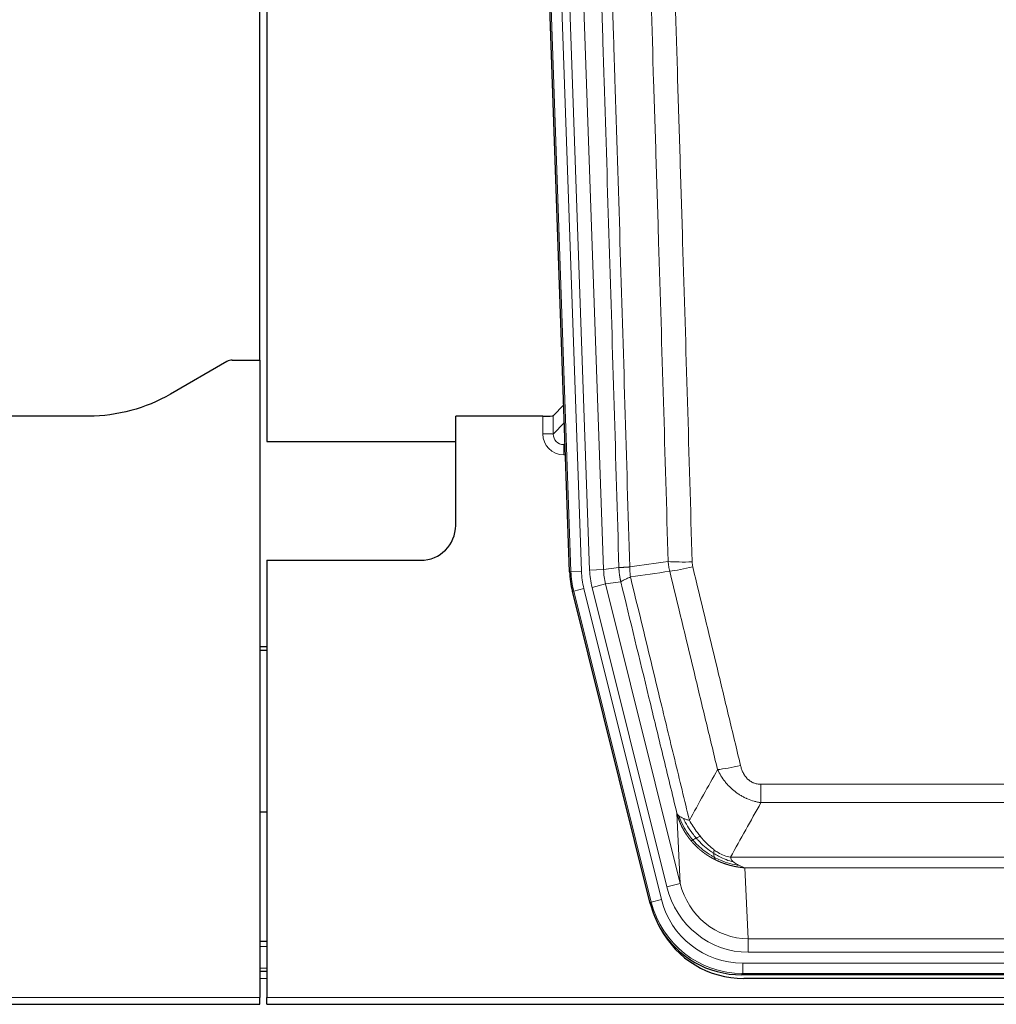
# Model space of a CAD drawing. Header units: inches. Extents: x 0 to 29700, y -16 to 21000.
# Tile 12 of 213: x 4468 to 4748, y 8980 to 9262. Entities that reach past the tile are written whole.
import ezdxf

# ---------------------------------------------------------------- set-up
doc = ezdxf.new("R2010")
doc.units = ezdxf.units.IN
doc.layers.add('1', color=7, linetype='Continuous', true_color=0xffffff)

msp = doc.modelspace()

# ---------------------------------------------------------------- linework, layer by layer
at = {"layer": '1', "color": 2, "linetype": 'Continuous', "lineweight": 25}
for p, q in [((4537.126, 9164.44), (4537.126, 9565.02)), ((4539.126, 9564.693), (4539.126, 9141.182)), ((4625.722, 9103.917), (4612.605, 9479.562)), ((4527.671, 9164.03), (4511.506, 9154.688)), ((4529.169, 9164.432), (4537.127, 9164.432)), ((4537.127, 9164.432), (4537.127, 8982.152)), ((4624.055, 9151.654), (4621.028, 9148.519)), ((4488.127, 9148.418), (4458.224, 9148.418)), ((4618.029, 9148.418), (4593.127, 9148.418)), ((4593.127, 9117.182), (4593.127, 9148.418)), ((4539.126, 9141.182), (4593.126, 9141.182)), ((4539.127, 9107.182), (4583.127, 9107.182)), ((4539.127, 9107.182), (4539.127, 8982.152)), ((4648.761, 9009.078), (4626.507, 9098.335)), ((4539.127, 9082.45), (4537.127, 9082.45)), ((4537.127, 9081.45), (4539.127, 9081.45)), ((4539.129, 9035.182), (4537.142, 9035.182)), ((4539.125, 8998.182), (4537.111, 8998.182)), ((4539.125, 8989.583), (4537.111, 8989.583)), ((4891.33, 8988.638), (4674.923, 8988.638)), ((4890.738, 8987.595), (4675.515, 8987.595)), ((4049.127, 8980.205), (4537.127, 8980.205)), ((4537.127, 8980.205), (4537.127, 8982.152)), ((4539.127, 8980.205), (4539.127, 8982.152)), ((4539.127, 8980.205), (5027.127, 8980.205))]:
    msp.add_line(p, q, dxfattribs=at)
at = {"layer": '1', "color": 110, "linetype": 'Continuous', "lineweight": 13}
for p, q in [((4626.096, 9103.97), (4612.985, 9479.413)), ((4615.979, 9479.517), (4629.09, 9104.074)), ((4618.371, 9478.575), (4631.437, 9104.404)), ((4622.363, 9478.714), (4635.429, 9104.543)), ((4618.019, 9143.37), (4618.029, 9148.418)), ((4621.028, 9148.519), (4621.017, 9143.288)), ((4621.017, 9143.288), (4624.231, 9146.616)), ((4624.437, 9140.723), (4624.01, 9140.281)), ((4624.01, 9140.281), (4624.01, 9137.361)), ((4624.01, 9140.281), (4624.453, 9140.281)), ((4624.01, 9137.361), (4624.555, 9137.361)), ((4625.722, 9103.917), (4626.096, 9103.97)), ((4629.09, 9104.074), (4626.096, 9103.97)), ((4631.437, 9104.404), (4635.429, 9104.543)), ((4635.429, 9104.543), (4639.806, 9105.158)), ((4640.362, 9101.02), (4636.01, 9100.409)), ((4626.88, 9098.388), (4626.507, 9098.335)), ((4629.787, 9099.112), (4626.88, 9098.388)), ((4649.054, 9009.453), (4626.88, 9098.388)), ((4629.787, 9099.112), (4651.961, 9010.178)), ((4632.135, 9099.442), (4636.01, 9100.409)), ((4653.486, 9013.804), (4632.135, 9099.442)), ((4636.01, 9100.409), (4657.362, 9014.771)), ((4680.455, 9037.884), (4680.455, 9043.125)), ((4680.455, 9043.125), (4885.798, 9043.125)), ((4885.798, 9037.884), (4680.455, 9037.884)), ((4657.362, 9014.771), (4656.405, 9034.826)), ((4671.724, 9022.265), (4894.529, 9022.265)), ((4675.837, 9019.235), (4676.805, 8998.956)), ((4890.417, 9019.235), (4675.837, 9019.235)), ((4653.486, 9013.804), (4657.362, 9014.771)), ((4648.761, 9009.078), (4649.054, 9009.453)), ((4651.961, 9010.178), (4649.054, 9009.453)), ((4676.805, 8995.092), (4676.805, 8998.956)), ((4676.805, 8998.956), (4889.448, 8998.956)), ((4539.125, 8996.728), (4537.111, 8996.728)), ((4889.448, 8995.092), (4676.805, 8995.092)), ((4675.216, 8989.013), (4675.216, 8992.009)), ((4675.216, 8992.009), (4891.037, 8992.009)), ((4539.125, 8990.553), (4537.111, 8990.553)), ((4675.216, 8989.013), (4674.923, 8988.638)), ((4891.037, 8989.013), (4675.216, 8989.013)), ((4539.125, 8987.583), (4537.111, 8987.583)), ((4049.127, 8982.152), (4537.127, 8982.152)), ((4539.127, 8982.152), (5027.127, 8982.152))]:
    msp.add_line(p, q, dxfattribs=at)
at = {"layer": '1', "color": 2, "linetype": 'Continuous', "lineweight": 25}
msp.add_arc((4583.127, 9117.182), 10, 270, 0, dxfattribs=at)
for centre, major_axis, ratio, start_param, end_param in [((4529.172, 9161.428), (0.923, -2.86), 0.9982885, 2.8298327, 3.3530369), ((4618.03, 9148.523), (-3, 0), 0.0349646, 1.5706703, 3.1078402), ((4652.743, 9104.868, 0), (26.774, 3.763), 0.9986144, 3.0370169, 3.2461684), ((4674.981, 9015.675, 0), (16.66, 21.323), 0.9977958, 2.4794378, 2.7643876), ((4675.541, 9014.611), (16.639, 21.297), 0.9990195, 2.7203481, 3.8043419), ((4674.981, 9015.675, 0), (16.66, 21.323), 0.9977958, 2.7643876, 3.8037475)]:
    msp.add_ellipse(centre, major_axis=major_axis, ratio=ratio, start_param=start_param, end_param=end_param, dxfattribs=at)
at = {"layer": '1', "color": 110, "linetype": 'Continuous', "lineweight": 13}
for centre, major_axis, ratio, start_param, end_param in [((4624.022, 9143.37), (-3.237, -5.067), 0.9977321, 5.2798208, 6.8506171), ((4618.019, 9143.292), (-3, 0.006), 0.0261769, 3.175273, 4.7124429), ((4624.022, 9143.292), (-1.726, -2.474), 0.9943829, 5.3201387, 6.890935), ((4660.76, 9107.863), (-9.996, -0.288), 0.1133347, 0.8101184, 1.5675278), ((4653.108, 9104.92), (-26.766, -3.762), 0.9989218, 6.1786096, 6.387761), ((4653.108, 9104.92, 0), (23.799, 3.345), 0.9986144, 3.0370169, 3.2461684), ((4655.455, 9105.25), (-23.799, -3.345), 0.9986144, 6.1786096, 6.387761), ((4655.455, 9105.25), (-19.844, -2.789), 0.9980617, 6.1786096, 6.387761), ((4660.947, 9106.457), (-9.719, -2.353), 0.1107863, 0.7983441, 1.5439815), ((4674.608, 9049.883), (-9.722, -2.342), 0.1329353, 0.7958322, 1.5387903), ((4676.726, 9019.939, 0), (1.185, -24.82), 0.9658521, 4.9157844, 6.2370968), ((4676.726, 9019.939), (1.001, -20.961), 0.9530564, 4.9157844, 6.2370968), ((4675.268, 9016.042), (-16.651, -21.313), 0.9982842, 5.6210305, 6.9453401), ((4675.268, 9016.042, 0), (14.809, 18.954), 0.9977958, 2.4794378, 3.8037475)]:
    msp.add_ellipse(centre, major_axis=major_axis, ratio=ratio, start_param=start_param, end_param=end_param, dxfattribs=at)
for points, knots in [([(4639.806, 9105.158), (4639.361, 9120.569), (4638.455, 9151.414), (4637.048, 9197.756), (4636.078, 9228.699), (4635.524, 9246.119), (4635.462, 9248.054), (4635.338, 9251.926), (4635.152, 9257.734), (4634.716, 9271.287), (4634.337, 9282.908), (4634.019, 9292.595), (4633.955, 9294.532), (4633.828, 9298.407), (4633.636, 9304.219), (4633.185, 9317.781), (4632.795, 9329.405), (4632.009, 9352.654), (4630.946, 9383.653), (4629.305, 9430.15), (4628.181, 9461.148), (4627.611, 9476.647)], [0, 0, 0, 0, 0.125, 0.25, 0.375, 0.375, 0.390625, 0.390625, 0.40625, 0.4375, 0.5, 0.5, 0.515625, 0.515625, 0.53125, 0.5625, 0.625, 0.625, 0.75, 0.875, 1, 1, 1, 1]), ([(4630.666, 9478.123), (4631.238, 9462.568), (4632.365, 9431.458), (4634.01, 9384.794), (4635.077, 9353.683), (4635.865, 9330.351), (4636.256, 9318.684), (4636.708, 9305.074), (4636.9, 9299.241), (4637.028, 9295.352), (4637.092, 9293.407), (4637.411, 9283.686), (4637.791, 9272.022), (4638.229, 9258.42), (4638.415, 9252.591), (4638.539, 9248.705), (4638.601, 9246.762), (4639.157, 9229.28), (4640.13, 9198.223), (4641.541, 9151.713), (4642.449, 9120.755), (4642.895, 9105.289)], [0, 0, 0, 0, 0.125, 0.25, 0.375, 0.375, 0.4375, 0.46875, 0.484375, 0.484375, 0.5, 0.5, 0.5625, 0.59375, 0.609375, 0.609375, 0.625, 0.625, 0.75, 0.875, 1, 1, 1, 1]), ([(4653.892, 9106.844), (4653.454, 9122.063), (4652.562, 9152.525), (4651.64, 9183.034), (4650.937, 9205.934), (4650.701, 9213.571), (4650.225, 9228.849), (4649.985, 9236.492), (4649.258, 9259.427), (4648.766, 9274.724), (4648.142, 9293.854), (4648.017, 9297.68), (4647.765, 9305.332), (4647.386, 9316.81), (4647.003, 9328.288), (4646.232, 9351.244), (4645.188, 9381.853), (4643.578, 9427.768), (4642.476, 9458.378), (4641.918, 9473.684)], [0, 0, 0, 0, 0.125, 0.25, 0.25, 0.3125, 0.3125, 0.375, 0.375, 0.5, 0.5, 0.53125, 0.53125, 0.5625, 0.625, 0.625, 0.75, 0.875, 1, 1, 1, 1]), ([(4648.801, 9474.027), (4649.359, 9458.703), (4650.459, 9428.054), (4652.067, 9382.082), (4653.109, 9351.435), (4653.88, 9328.45), (4654.262, 9316.958), (4654.641, 9305.465), (4654.892, 9297.804), (4655.017, 9293.973), (4655.641, 9274.819), (4656.132, 9259.503), (4656.857, 9236.539), (4657.097, 9228.887), (4657.573, 9213.59), (4657.809, 9205.944), (4658.511, 9183.015), (4659.432, 9152.467), (4660.322, 9121.967), (4660.76, 9106.729)], [0, 0, 0, 0, 0.125, 0.25, 0.375, 0.375, 0.4375, 0.46875, 0.46875, 0.5, 0.5, 0.625, 0.625, 0.6875, 0.6875, 0.75, 0.75, 0.875, 1, 1, 1, 1]), ([(4660.947, 9105.318), (4660.891, 9105.55), (4660.848, 9105.783), (4660.785, 9106.254), (4660.766, 9106.491), (4660.76, 9106.729)], [0, 0, 0, 0, 0.5, 0.5, 1, 1, 1, 1]), ([(4639.806, 9105.158), (4639.807, 9105.158), (4639.809, 9105.158), (4639.812, 9105.158), (4639.815, 9105.158), (4639.819, 9105.157), (4639.822, 9105.157), (4639.826, 9105.157), (4639.831, 9105.156), (4639.835, 9105.156), (4639.84, 9105.156), (4639.845, 9105.156), (4639.851, 9105.155), (4639.856, 9105.155), (4639.862, 9105.155), (4639.868, 9105.155), (4639.874, 9105.154), (4639.881, 9105.154), (4639.888, 9105.154), (4639.895, 9105.154), (4639.902, 9105.154), (4639.91, 9105.153), (4639.918, 9105.153), (4639.926, 9105.153), (4639.934, 9105.153), (4639.943, 9105.153), (4639.952, 9105.153), (4639.961, 9105.152), (4639.97, 9105.152), (4639.98, 9105.152), (4639.99, 9105.152), (4640, 9105.152), (4640.01, 9105.152), (4640.021, 9105.152), (4640.032, 9105.152), (4640.043, 9105.152), (4640.054, 9105.152), (4640.066, 9105.152), (4640.078, 9105.152), (4640.09, 9105.152), (4640.102, 9105.152), (4640.115, 9105.152), (4640.128, 9105.152), (4640.141, 9105.152), (4640.154, 9105.152), (4640.168, 9105.152), (4640.182, 9105.152), (4640.196, 9105.152), (4640.21, 9105.152), (4640.225, 9105.152), (4640.24, 9105.152), (4640.255, 9105.152), (4640.27, 9105.152), (4640.285, 9105.152), (4640.301, 9105.153), (4640.317, 9105.153), (4640.334, 9105.153), (4640.35, 9105.153), (4640.367, 9105.153), (4640.384, 9105.154), (4640.401, 9105.154), (4640.419, 9105.154), (4640.436, 9105.154), (4640.454, 9105.154), (4640.472, 9105.155), (4640.491, 9105.155), (4640.509, 9105.155), (4640.528, 9105.156), (4640.548, 9105.156), (4640.567, 9105.156), (4640.587, 9105.157), (4640.606, 9105.157), (4640.626, 9105.158), (4640.647, 9105.158), (4640.667, 9105.158), (4640.688, 9105.159), (4640.715, 9105.159), (4640.749, 9105.16), (4640.79, 9105.161), (4640.831, 9105.162), (4640.874, 9105.164), (4640.917, 9105.165), (4640.961, 9105.166), (4641.006, 9105.168), (4641.051, 9105.17), (4641.098, 9105.172), (4641.145, 9105.174), (4641.193, 9105.176), (4641.242, 9105.178), (4641.291, 9105.18), (4641.341, 9105.182), (4641.392, 9105.185), (4641.444, 9105.188), (4641.496, 9105.19), (4641.549, 9105.193), (4641.603, 9105.196), (4641.658, 9105.199), (4641.713, 9105.203), (4641.769, 9105.206), (4641.826, 9105.21), (4641.884, 9105.213), (4641.942, 9105.217), (4642.001, 9105.221), (4642.06, 9105.225), (4642.121, 9105.229), (4642.181, 9105.233), (4642.243, 9105.238), (4642.305, 9105.242), (4642.368, 9105.247), (4642.432, 9105.252), (4642.496, 9105.257), (4642.561, 9105.262), (4642.627, 9105.267), (4642.693, 9105.272), (4642.76, 9105.278), (4642.827, 9105.283), (4642.873, 9105.287), (4642.895, 9105.289)], [0, 0, 0, 0, 0.0066687, 0.0133374, 0.0200061, 0.0266746, 0.0333432, 0.0400116, 0.0466801, 0.0533484, 0.0600168, 0.066685, 0.0733532, 0.0800214, 0.0866895, 0.0933575, 0.1000255, 0.1066935, 0.1133614, 0.1200292, 0.126697, 0.1333647, 0.1400324, 0.1467001, 0.1533676, 0.1600352, 0.1667026, 0.1733701, 0.1800374, 0.1867047, 0.193372, 0.2000392, 0.2067064, 0.2133735, 0.2200405, 0.2267075, 0.2333745, 0.2400414, 0.2467082, 0.253375, 0.2600418, 0.2667085, 0.2733751, 0.2800417, 0.2867082, 0.2933747, 0.3000412, 0.3067075, 0.3133739, 0.3200401, 0.3267064, 0.3333725, 0.3400387, 0.3467047, 0.3533708, 0.3600367, 0.3667026, 0.3733685, 0.3800343, 0.3867001, 0.3933658, 0.4000315, 0.4066971, 0.4133626, 0.4200281, 0.4266936, 0.433359, 0.4400243, 0.4466896, 0.4533549, 0.4600201, 0.4666852, 0.4733503, 0.4800154, 0.4866804, 0.4933453, 0.5000102, 0.5125098, 0.5250093, 0.5375088, 0.5500082, 0.5625077, 0.5750071, 0.5875066, 0.600006, 0.6125054, 0.6250049, 0.6375043, 0.6500037, 0.6625032, 0.6750026, 0.6875021, 0.7000016, 0.7125011, 0.7250006, 0.7375001, 0.7499997, 0.7624993, 0.7749989, 0.7874985, 0.7999982, 0.812498, 0.8249977, 0.8374975, 0.8499974, 0.8624973, 0.8749972, 0.8874972, 0.8999973, 0.9124974, 0.9249976, 0.9374978, 0.9499981, 0.9624985, 0.9749989, 0.9874994, 1, 1, 1, 1]), ([(4640.362, 9101.02), (4640.357, 9101.041), (4640.347, 9101.083), (4640.332, 9101.147), (4640.317, 9101.213), (4640.301, 9101.279), (4640.286, 9101.347), (4640.271, 9101.416), (4640.255, 9101.487), (4640.24, 9101.559), (4640.224, 9101.632), (4640.209, 9101.706), (4640.194, 9101.782), (4640.178, 9101.859), (4640.163, 9101.937), (4640.148, 9102.016), (4640.133, 9102.097), (4640.118, 9102.179), (4640.103, 9102.263), (4640.088, 9102.347), (4640.074, 9102.433), (4640.059, 9102.521), (4640.045, 9102.609), (4640.031, 9102.699), (4640.017, 9102.791), (4640.003, 9102.883), (4639.99, 9102.977), (4639.969, 9103.128), (4639.943, 9103.33), (4639.915, 9103.577), (4639.891, 9103.806), (4639.872, 9104.018), (4639.856, 9104.211), (4639.843, 9104.386), (4639.833, 9104.544), (4639.825, 9104.683), (4639.819, 9104.805), (4639.815, 9104.908), (4639.811, 9104.993), (4639.809, 9105.06), (4639.807, 9105.109), (4639.806, 9105.14), (4639.806, 9105.154), (4639.806, 9105.158)], [0, 0, 0, 0, 0.0155037, 0.0313049, 0.0474035, 0.0637997, 0.0804935, 0.097485, 0.1147743, 0.1323613, 0.1502462, 0.1684289, 0.1869096, 0.2056883, 0.224765, 0.2441397, 0.2638126, 0.2837835, 0.3040527, 0.32462, 0.3454856, 0.3666494, 0.3881116, 0.409872, 0.4319308, 0.454288, 0.4769435, 0.4998975, 0.5635611, 0.6228928, 0.6778927, 0.7285606, 0.7748966, 0.8169007, 0.8545729, 0.8879131, 0.9169214, 0.9415977, 0.9619421, 0.9779545, 0.989635, 0.9969835, 1, 1, 1, 1]), ([(4643.107, 9102.455), (4643.032, 9102.921), (4642.99, 9103.39), (4642.932, 9104.336), (4642.916, 9104.811), (4642.895, 9105.289)], [0, 0, 0, 0, 0.5, 0.5, 1, 1, 1, 1]), ([(4668.028, 9047.321), (4666.893, 9052.042), (4665.756, 9056.764), (4663.481, 9066.212), (4662.342, 9070.938), (4658.923, 9085.119), (4656.639, 9094.579), (4654.351, 9104.044)], [0, 0, 0, 0, 0.25, 0.25, 0.5, 0.5, 1, 1, 1, 1]), ([(4660.947, 9105.318), (4663.233, 9095.84), (4665.514, 9086.367), (4668.929, 9072.166), (4670.067, 9067.434), (4672.339, 9057.973), (4673.474, 9053.243), (4674.608, 9048.516)], [0, 0, 0, 0, 0.5, 0.5, 0.75, 0.75, 1, 1, 1, 1]), ([(4640.362, 9101.02), (4640.383, 9101.071), (4640.461, 9101.138), (4640.725, 9101.304), (4640.911, 9101.404), (4641.382, 9101.641), (4641.667, 9101.778), (4642.326, 9102.088), (4642.699, 9102.262), (4643.107, 9102.455)], [0, 0, 0, 0, 0.25, 0.25, 0.5, 0.5, 0.75, 0.75, 1, 1, 1, 1]), ([(4656.405, 9034.826), (4655.074, 9040.334), (4653.742, 9045.844), (4651.074, 9056.868), (4649.738, 9062.382), (4645.728, 9078.932), (4643.048, 9089.972), (4640.362, 9101.02)], [0, 0, 0, 0, 0.25, 0.25, 0.5, 0.5, 1, 1, 1, 1]), ([(4643.107, 9102.455), (4645.929, 9090.83), (4648.745, 9079.214), (4652.959, 9061.803), (4654.362, 9056.001), (4657.164, 9044.403), (4658.563, 9038.606), (4659.961, 9032.812)], [0, 0, 0, 0, 0.5, 0.5, 0.75, 0.75, 1, 1, 1, 1]), ([(4680.455, 9043.125), (4680.273, 9043.125), (4680.09, 9043.133), (4679.727, 9043.165), (4679.547, 9043.189), (4679.191, 9043.254), (4679.016, 9043.295), (4678.669, 9043.395), (4678.498, 9043.454), (4678.287, 9043.539), (4678.245, 9043.557), (4678.162, 9043.593), (4678.037, 9043.649), (4677.916, 9043.71), (4677.677, 9043.838), (4677.369, 9044.024), (4677.082, 9044.241), (4676.909, 9044.386), (4676.874, 9044.416), (4676.806, 9044.476), (4676.773, 9044.506), (4676.673, 9044.599), (4676.608, 9044.662), (4676.418, 9044.856), (4676.299, 9044.99), (4676.072, 9045.267), (4675.965, 9045.41), (4675.762, 9045.706), (4675.667, 9045.858), (4675.554, 9046.052), (4675.532, 9046.092), (4675.488, 9046.171), (4675.466, 9046.21), (4675.402, 9046.33), (4675.361, 9046.41), (4675.243, 9046.652), (4675.169, 9046.816), (4675.032, 9047.147), (4674.969, 9047.314), (4674.792, 9047.821), (4674.692, 9048.166), (4674.608, 9048.516)], [0, 0, 0, 0, 0.0625, 0.0625, 0.125, 0.125, 0.1875, 0.1875, 0.25, 0.25, 0.265625, 0.265625, 0.28125, 0.3125, 0.3125, 0.375, 0.4375, 0.4375, 0.453125, 0.453125, 0.46875, 0.46875, 0.5, 0.5, 0.5625, 0.5625, 0.625, 0.625, 0.6875, 0.6875, 0.703125, 0.703125, 0.71875, 0.71875, 0.75, 0.75, 0.8125, 0.8125, 0.875, 0.875, 1, 1, 1, 1]), ([(4680.455, 9037.884), (4680.121, 9037.933), (4679.787, 9037.991), (4679.124, 9038.131), (4678.796, 9038.21), (4677.82, 9038.481), (4677.183, 9038.703), (4676.48, 9039), (4676.402, 9039.033), (4676.246, 9039.102), (4676.169, 9039.137), (4675.937, 9039.244), (4675.785, 9039.318), (4675.33, 9039.546), (4674.735, 9039.87), (4674.162, 9040.231), (4673.741, 9040.517), (4673.533, 9040.663), (4673.327, 9040.814), (4673.191, 9040.916), (4673.123, 9040.968), (4672.517, 9041.437), (4672.009, 9041.886), (4671.29, 9042.602), (4671.058, 9042.849), (4670.719, 9043.229), (4670.608, 9043.357), (4670.39, 9043.618), (4670.282, 9043.75), (4669.755, 9044.417), (4669.367, 9044.971), (4668.652, 9046.118), (4668.326, 9046.71), (4668.028, 9047.321)], [0, 0, 0, 0, 0.0625, 0.0625, 0.125, 0.125, 0.25, 0.25, 0.265625, 0.265625, 0.28125, 0.28125, 0.3125, 0.3125, 0.375, 0.4375, 0.4375, 0.46875, 0.484375, 0.484375, 0.5, 0.5, 0.625, 0.625, 0.6875, 0.6875, 0.71875, 0.71875, 0.75, 0.75, 0.875, 0.875, 1, 1, 1, 1]), ([(4660.436, 9026.999), (4660.425, 9027.013), (4660.402, 9027.041), (4660.367, 9027.083), (4660.331, 9027.126), (4660.295, 9027.17), (4660.259, 9027.215), (4660.223, 9027.26), (4660.186, 9027.306), (4660.148, 9027.353), (4660.111, 9027.4), (4660.073, 9027.448), (4660.034, 9027.497), (4659.995, 9027.547), (4659.956, 9027.597), (4659.917, 9027.648), (4659.877, 9027.7), (4659.837, 9027.753), (4659.796, 9027.807), (4659.756, 9027.861), (4659.715, 9027.916), (4659.673, 9027.972), (4659.632, 9028.029), (4659.59, 9028.086), (4659.548, 9028.144), (4659.505, 9028.204), (4659.462, 9028.263), (4659.42, 9028.324), (4659.376, 9028.386), (4659.333, 9028.448), (4659.289, 9028.511), (4659.245, 9028.575), (4659.201, 9028.64), (4659.157, 9028.706), (4659.113, 9028.772), (4659.068, 9028.84), (4659.023, 9028.908), (4658.978, 9028.977), (4658.933, 9029.047), (4658.888, 9029.118), (4658.842, 9029.189), (4658.797, 9029.262), (4658.751, 9029.335), (4658.705, 9029.41), (4658.66, 9029.485), (4658.614, 9029.561), (4658.568, 9029.638), (4658.522, 9029.716), (4658.475, 9029.795), (4658.429, 9029.875), (4658.383, 9029.955), (4658.337, 9030.037), (4658.291, 9030.119), (4658.244, 9030.203), (4658.198, 9030.287), (4658.152, 9030.372), (4658.106, 9030.458), (4658.06, 9030.545), (4658.014, 9030.633), (4657.968, 9030.722), (4657.922, 9030.812), (4657.876, 9030.903), (4657.83, 9030.995), (4657.785, 9031.088), (4657.739, 9031.181), (4657.694, 9031.276), (4657.649, 9031.372), (4657.604, 9031.468), (4657.559, 9031.566), (4657.514, 9031.665), (4657.47, 9031.764), (4657.426, 9031.865), (4657.382, 9031.966), (4657.338, 9032.069), (4657.295, 9032.172), (4657.252, 9032.277), (4657.209, 9032.382), (4657.166, 9032.488), (4657.124, 9032.596), (4657.082, 9032.704), (4657.041, 9032.814), (4657, 9032.924), (4656.959, 9033.035), (4656.919, 9033.148), (4656.879, 9033.261), (4656.839, 9033.376), (4656.8, 9033.491), (4656.761, 9033.607), (4656.723, 9033.725), (4656.686, 9033.843), (4656.649, 9033.962), (4656.612, 9034.083), (4656.576, 9034.204), (4656.54, 9034.327), (4656.506, 9034.45), (4656.471, 9034.574), (4656.437, 9034.7), (4656.416, 9034.784), (4656.405, 9034.826)], [0, 0, 0, 0, 0.0060657, 0.012223, 0.0184718, 0.0248123, 0.0312443, 0.0377679, 0.0443831, 0.0510899, 0.0578883, 0.0647782, 0.0717598, 0.0788329, 0.0859977, 0.093254, 0.1006019, 0.1080414, 0.1155725, 0.1231952, 0.1309095, 0.1387154, 0.1466129, 0.1546019, 0.1626826, 0.1708549, 0.1791188, 0.1874742, 0.1959213, 0.20446, 0.2130903, 0.2218121, 0.2306256, 0.2395307, 0.2485274, 0.2576156, 0.2667955, 0.276067, 0.2854301, 0.2948848, 0.3044311, 0.314069, 0.3237985, 0.3336196, 0.3435324, 0.3535367, 0.3636326, 0.3738202, 0.3840993, 0.3944701, 0.4049324, 0.4154864, 0.426132, 0.4368691, 0.4476979, 0.4586183, 0.4696303, 0.480734, 0.4919292, 0.503216, 0.5145945, 0.5260645, 0.5376262, 0.5492795, 0.5610244, 0.5728609, 0.584789, 0.5968087, 0.60892, 0.621123, 0.6334175, 0.6458037, 0.6582815, 0.6708509, 0.6835119, 0.6962645, 0.7091087, 0.7220445, 0.735072, 0.748191, 0.7614017, 0.774704, 0.7880979, 0.8015834, 0.8151605, 0.8288293, 0.8425896, 0.8564416, 0.8703852, 0.8844204, 0.8985472, 0.9127656, 0.9270756, 0.9414773, 0.9559705, 0.9705554, 0.9852319, 1, 1, 1, 1]), ([(4656.405, 9034.826), (4656.462, 9034.683), (4656.544, 9034.545), (4656.757, 9034.284), (4656.889, 9034.16), (4657.044, 9034.043)], [0, 0, 0, 0, 0.5, 0.5, 1, 1, 1, 1]), ([(4660.927, 9027.229), (4660.492, 9027.74), (4660.082, 9028.269), (4658.552, 9030.451), (4657.656, 9032.23), (4657.044, 9034.043)], [0, 0, 0, 0, 0.25, 0.25, 1, 1, 1, 1]), ([(4657.044, 9034.043), (4657.2, 9033.918), (4657.38, 9033.799), (4657.784, 9033.575), (4658.009, 9033.469), (4658.254, 9033.371)], [0, 0, 0, 0, 0.5, 0.5, 1, 1, 1, 1]), ([(4661.912, 9027.756), (4661.541, 9028.188), (4661.184, 9028.633), (4659.824, 9030.451), (4658.953, 9031.906), (4658.254, 9033.371)], [0, 0, 0, 0, 0.25, 0.25, 1, 1, 1, 1]), ([(4658.254, 9033.371), (4658.5, 9033.265), (4658.766, 9033.165), (4659.337, 9032.978), (4659.641, 9032.892), (4659.961, 9032.812)], [0, 0, 0, 0, 0.5, 0.5, 1, 1, 1, 1]), ([(4663.137, 9028.205), (4662.838, 9028.575), (4662.547, 9028.953), (4661.421, 9030.483), (4660.654, 9031.672), (4659.961, 9032.812)], [0, 0, 0, 0, 0.25, 0.25, 1, 1, 1, 1]), ([(4661.912, 9027.756), (4662.011, 9027.805), (4662.112, 9027.852), (4662.369, 9027.966), (4662.527, 9028.03), (4662.837, 9028.137), (4662.991, 9028.179), (4663.137, 9028.205)], [0, 0, 0, 0, 0.25, 0.25, 0.625, 0.625, 1, 1, 1, 1]), ([(4667.106, 9024.327), (4666.926, 9024.457), (4666.747, 9024.593), (4666.04, 9025.152), (4665.525, 9025.611), (4664.531, 9026.592), (4664.052, 9027.114), (4663.438, 9027.837), (4663.286, 9028.02), (4663.137, 9028.205)], [0, 0, 0, 0, 0.125, 0.125, 0.5, 0.5, 0.875, 0.875, 1, 1, 1, 1]), ([(4660.436, 9026.999), (4660.472, 9027.006), (4660.515, 9027.02), (4660.62, 9027.066), (4660.683, 9027.097), (4660.809, 9027.164), (4660.865, 9027.195), (4660.927, 9027.229)], [0, 0, 0, 0, 0.375, 0.375, 0.75, 0.75, 1, 1, 1, 1]), ([(4667.439, 9021.517), (4667.417, 9021.527), (4667.373, 9021.549), (4667.307, 9021.582), (4667.241, 9021.615), (4667.175, 9021.649), (4667.109, 9021.683), (4667.043, 9021.717), (4666.977, 9021.751), (4666.91, 9021.786), (4666.844, 9021.821), (4666.778, 9021.856), (4666.711, 9021.892), (4666.645, 9021.928), (4666.578, 9021.965), (4666.512, 9022.001), (4666.445, 9022.038), (4666.378, 9022.076), (4666.312, 9022.113), (4666.245, 9022.151), (4666.178, 9022.19), (4666.111, 9022.228), (4666.044, 9022.267), (4665.977, 9022.306), (4665.91, 9022.346), (4665.844, 9022.386), (4665.777, 9022.426), (4665.71, 9022.467), (4665.642, 9022.508), (4665.575, 9022.55), (4665.508, 9022.591), (4665.441, 9022.633), (4665.374, 9022.676), (4665.307, 9022.718), (4665.24, 9022.761), (4665.173, 9022.805), (4665.106, 9022.849), (4665.039, 9022.893), (4664.972, 9022.937), (4664.904, 9022.982), (4664.837, 9023.027), (4664.77, 9023.073), (4664.703, 9023.119), (4664.636, 9023.165), (4664.569, 9023.212), (4664.502, 9023.259), (4664.435, 9023.306), (4664.368, 9023.354), (4664.301, 9023.402), (4664.234, 9023.451), (4664.167, 9023.499), (4664.1, 9023.549), (4664.034, 9023.598), (4663.967, 9023.648), (4663.9, 9023.699), (4663.833, 9023.749), (4663.767, 9023.8), (4663.7, 9023.852), (4663.634, 9023.904), (4663.567, 9023.956), (4663.501, 9024.009), (4663.434, 9024.062), (4663.368, 9024.115), (4663.302, 9024.169), (4663.236, 9024.223), (4663.169, 9024.277), (4663.103, 9024.332), (4663.037, 9024.388), (4662.972, 9024.443), (4662.906, 9024.499), (4662.84, 9024.556), (4662.774, 9024.613), (4662.709, 9024.67), (4662.643, 9024.728), (4662.578, 9024.786), (4662.513, 9024.844), (4662.448, 9024.903), (4662.383, 9024.962), (4662.318, 9025.022), (4662.253, 9025.082), (4662.188, 9025.142), (4662.124, 9025.203), (4662.059, 9025.265), (4661.995, 9025.326), (4661.931, 9025.388), (4661.867, 9025.451), (4661.803, 9025.513), (4661.739, 9025.577), (4661.675, 9025.64), (4661.612, 9025.704), (4661.548, 9025.769), (4661.485, 9025.834), (4661.422, 9025.899), (4661.359, 9025.965), (4661.296, 9026.031), (4661.234, 9026.097), (4661.171, 9026.164), (4661.109, 9026.232), (4661.047, 9026.299), (4660.985, 9026.367), (4660.923, 9026.436), (4660.862, 9026.505), (4660.8, 9026.574), (4660.739, 9026.644), (4660.678, 9026.714), (4660.617, 9026.785), (4660.557, 9026.856), (4660.496, 9026.927), (4660.456, 9026.975), (4660.436, 9026.999)], [0, 0, 0, 0, 0.0082024, 0.0164263, 0.0246716, 0.0329384, 0.0412265, 0.0495362, 0.0578672, 0.0662198, 0.0745938, 0.0829892, 0.0914062, 0.0998446, 0.1083045, 0.1167859, 0.1252887, 0.1338131, 0.1423589, 0.1509263, 0.1595151, 0.1681255, 0.1767574, 0.1854108, 0.1940858, 0.2027822, 0.2115002, 0.2202398, 0.2290008, 0.2377835, 0.2465876, 0.2554134, 0.2642606, 0.2731295, 0.2820199, 0.2909319, 0.2998654, 0.3088206, 0.3177973, 0.3267956, 0.3358154, 0.3448569, 0.35392, 0.3630047, 0.3721109, 0.3812388, 0.3903883, 0.3995594, 0.4087522, 0.4179665, 0.4272025, 0.4364601, 0.4457393, 0.4550402, 0.4643627, 0.4737069, 0.4830727, 0.4924601, 0.5018692, 0.5113, 0.5207524, 0.5302265, 0.5397222, 0.5492397, 0.5587788, 0.5683395, 0.577922, 0.5875261, 0.5971519, 0.6067994, 0.6164686, 0.6261595, 0.6358721, 0.6456064, 0.6553624, 0.6651401, 0.6749395, 0.6847606, 0.6946034, 0.704468, 0.7143542, 0.7242622, 0.734192, 0.7441434, 0.7541166, 0.7641115, 0.7741282, 0.7841666, 0.7942268, 0.8043087, 0.8144123, 0.8245377, 0.8346848, 0.8448538, 0.8550444, 0.8652568, 0.875491, 0.885747, 0.8960247, 0.9063242, 0.9166455, 0.9269886, 0.9373534, 0.9477401, 0.9581485, 0.9685787, 0.9790306, 0.9895044, 1, 1, 1, 1]), ([(4660.927, 9027.229), (4660.957, 9027.246), (4660.99, 9027.264), (4661.124, 9027.339), (4661.237, 9027.402), (4661.487, 9027.538), (4661.623, 9027.611), (4661.814, 9027.708), (4661.863, 9027.732), (4661.912, 9027.756)], [0, 0, 0, 0, 0.125, 0.125, 0.5, 0.5, 0.875, 0.875, 1, 1, 1, 1]), ([(4667.124, 9022.229), (4666.835, 9022.384), (4666.549, 9022.547), (4665.415, 9023.224), (4664.592, 9023.797), (4663.027, 9025.056), (4662.286, 9025.744), (4661.368, 9026.724), (4661.144, 9026.974), (4660.927, 9027.229)], [0, 0, 0, 0, 0.125, 0.125, 0.5, 0.5, 0.875, 0.875, 1, 1, 1, 1]), ([(4666.956, 9023.345), (4666.727, 9023.491), (4666.5, 9023.642), (4665.598, 9024.269), (4664.939, 9024.784), (4663.669, 9025.896), (4663.059, 9026.491), (4662.287, 9027.328), (4662.098, 9027.54), (4661.912, 9027.756)], [0, 0, 0, 0, 0.125, 0.125, 0.5, 0.5, 0.875, 0.875, 1, 1, 1, 1]), ([(4666.956, 9023.345), (4666.954, 9023.443), (4666.956, 9023.54), (4666.969, 9023.774), (4666.985, 9023.908), (4667.033, 9024.145), (4667.065, 9024.248), (4667.106, 9024.327)], [0, 0, 0, 0, 0.25, 0.25, 0.625, 0.625, 1, 1, 1, 1]), ([(4667.124, 9022.229), (4667.112, 9022.269), (4667.101, 9022.31), (4667.056, 9022.479), (4667.027, 9022.616), (4666.983, 9022.9), (4666.968, 9023.049), (4666.958, 9023.247), (4666.957, 9023.296), (4666.956, 9023.345)], [0, 0, 0, 0, 0.125, 0.125, 0.5, 0.5, 0.875, 0.875, 1, 1, 1, 1]), ([(4672.595, 9020.927), (4671.184, 9021.247), (4669.748, 9021.788), (4667.877, 9022.782), (4667.413, 9023.053), (4666.956, 9023.345)], [0, 0, 0, 0, 0.75, 0.75, 1, 1, 1, 1]), ([(4671.724, 9022.265), (4670.504, 9022.478), (4669.327, 9022.943), (4667.834, 9023.824), (4667.466, 9024.066), (4667.106, 9024.327)], [0, 0, 0, 0, 0.75, 0.75, 1, 1, 1, 1]), ([(4667.439, 9021.517), (4667.406, 9021.575), (4667.367, 9021.644), (4667.285, 9021.806), (4667.242, 9021.899), (4667.174, 9022.073), (4667.149, 9022.149), (4667.124, 9022.229)], [0, 0, 0, 0, 0.375, 0.375, 0.75, 0.75, 1, 1, 1, 1]), ([(4674.266, 9019.927), (4672.493, 9020.15), (4670.664, 9020.632), (4668.29, 9021.638), (4667.702, 9021.919), (4667.124, 9022.229)], [0, 0, 0, 0, 0.75, 0.75, 1, 1, 1, 1]), ([(4672.595, 9020.927), (4672.476, 9021.024), (4672.366, 9021.124), (4672.118, 9021.383), (4671.992, 9021.546), (4671.806, 9021.892), (4671.745, 9022.074), (4671.724, 9022.265)], [0, 0, 0, 0, 0.25, 0.25, 0.625, 0.625, 1, 1, 1, 1]), ([(4675.837, 9019.235), (4675.815, 9019.237), (4675.77, 9019.24), (4675.704, 9019.246), (4675.637, 9019.251), (4675.571, 9019.257), (4675.504, 9019.263), (4675.437, 9019.269), (4675.37, 9019.275), (4675.303, 9019.282), (4675.236, 9019.289), (4675.169, 9019.296), (4675.101, 9019.303), (4675.034, 9019.31), (4674.966, 9019.318), (4674.898, 9019.325), (4674.831, 9019.333), (4674.763, 9019.342), (4674.695, 9019.35), (4674.627, 9019.359), (4674.558, 9019.367), (4674.49, 9019.377), (4674.422, 9019.386), (4674.353, 9019.395), (4674.285, 9019.405), (4674.216, 9019.415), (4674.147, 9019.425), (4674.079, 9019.436), (4674.01, 9019.446), (4673.941, 9019.457), (4673.872, 9019.468), (4673.802, 9019.479), (4673.733, 9019.491), (4673.664, 9019.503), (4673.594, 9019.515), (4673.525, 9019.527), (4673.455, 9019.539), (4673.386, 9019.552), (4673.316, 9019.565), (4673.246, 9019.578), (4673.176, 9019.592), (4673.106, 9019.605), (4673.036, 9019.619), (4672.966, 9019.633), (4672.896, 9019.648), (4672.826, 9019.662), (4672.755, 9019.677), (4672.685, 9019.692), (4672.614, 9019.708), (4672.544, 9019.723), (4672.473, 9019.739), (4672.403, 9019.755), (4672.332, 9019.771), (4672.261, 9019.788), (4672.19, 9019.805), (4672.119, 9019.822), (4672.048, 9019.839), (4671.977, 9019.857), (4671.906, 9019.875), (4671.835, 9019.893), (4671.764, 9019.911), (4671.693, 9019.93), (4671.621, 9019.949), (4671.55, 9019.968), (4671.478, 9019.987), (4671.407, 9020.007), (4671.335, 9020.027), (4671.264, 9020.047), (4671.192, 9020.067), (4671.121, 9020.088), (4671.049, 9020.109), (4670.977, 9020.13), (4670.905, 9020.152), (4670.834, 9020.174), (4670.762, 9020.196), (4670.69, 9020.218), (4670.618, 9020.24), (4670.546, 9020.263), (4670.474, 9020.286), (4670.402, 9020.31), (4670.33, 9020.334), (4670.258, 9020.358), (4670.186, 9020.382), (4670.113, 9020.406), (4670.041, 9020.431), (4669.969, 9020.456), (4669.897, 9020.482), (4669.825, 9020.507), (4669.752, 9020.533), (4669.68, 9020.559), (4669.608, 9020.586), (4669.536, 9020.613), (4669.463, 9020.64), (4669.391, 9020.667), (4669.319, 9020.695), (4669.246, 9020.723), (4669.174, 9020.751), (4669.102, 9020.779), (4669.029, 9020.808), (4668.957, 9020.837), (4668.884, 9020.867), (4668.812, 9020.896), (4668.74, 9020.926), (4668.667, 9020.956), (4668.595, 9020.987), (4668.523, 9021.018), (4668.45, 9021.049), (4668.378, 9021.08), (4668.306, 9021.112), (4668.233, 9021.144), (4668.161, 9021.177), (4668.089, 9021.209), (4668.016, 9021.242), (4667.944, 9021.275), (4667.872, 9021.309), (4667.8, 9021.343), (4667.728, 9021.377), (4667.655, 9021.411), (4667.583, 9021.446), (4667.511, 9021.481), (4667.463, 9021.505), (4667.439, 9021.517)], [0, 0, 0, 0, 0.007775, 0.0155603, 0.0233558, 0.0311618, 0.038978, 0.0468046, 0.0546416, 0.0624889, 0.0703466, 0.0782147, 0.0860931, 0.093982, 0.1018813, 0.109791, 0.1177112, 0.1256417, 0.1335828, 0.1415343, 0.1494962, 0.1574687, 0.1654516, 0.173445, 0.1814489, 0.1894634, 0.1974883, 0.2055238, 0.2135699, 0.2216264, 0.2296936, 0.2377713, 0.2458596, 0.2539585, 0.2620679, 0.270188, 0.2783187, 0.28646, 0.2946119, 0.3027745, 0.3109477, 0.3191316, 0.3273261, 0.3355314, 0.3437472, 0.3519738, 0.3602111, 0.3684591, 0.3767178, 0.3849872, 0.3932673, 0.4015582, 0.4098598, 0.4181722, 0.4264954, 0.4348293, 0.443174, 0.4515295, 0.4598958, 0.4682728, 0.4766607, 0.4850594, 0.493469, 0.5018893, 0.5103206, 0.5187626, 0.5272155, 0.5356793, 0.544154, 0.5526395, 0.561136, 0.5696433, 0.5781615, 0.5866906, 0.5952307, 0.6037817, 0.6123436, 0.6209165, 0.6295003, 0.638095, 0.6467007, 0.6553174, 0.6639451, 0.6725838, 0.6812334, 0.6898941, 0.6985657, 0.7072484, 0.7159421, 0.7246468, 0.7333625, 0.7420893, 0.7508272, 0.759576, 0.768336, 0.777107, 0.7858891, 0.7946823, 0.8034866, 0.812302, 0.8211284, 0.829966, 0.8388147, 0.8476746, 0.8565455, 0.8654276, 0.8743209, 0.8832252, 0.8921408, 0.9010675, 0.9100054, 0.9189544, 0.9279147, 0.9368861, 0.9458688, 0.9548626, 0.9638676, 0.9728839, 0.9819114, 0.9909501, 1, 1, 1, 1]), ([(4674.266, 9019.927), (4674.192, 9019.962), (4674.118, 9019.998), (4673.822, 9020.146), (4673.6, 9020.263), (4673.173, 9020.513), (4672.967, 9020.645), (4672.715, 9020.831), (4672.654, 9020.879), (4672.595, 9020.927)], [0, 0, 0, 0, 0.125, 0.125, 0.5, 0.5, 0.875, 0.875, 1, 1, 1, 1]), ([(4675.837, 9019.235), (4675.684, 9019.301), (4675.508, 9019.375), (4675.125, 9019.539), (4674.918, 9019.628), (4674.56, 9019.789), (4674.413, 9019.856), (4674.266, 9019.927)], [0, 0, 0, 0, 0.375, 0.375, 0.75, 0.75, 1, 1, 1, 1])]:
    msp.add_open_spline(points, degree=3, knots=knots, dxfattribs=at)
at = {"layer": '1', "color": 2, "linetype": 'Continuous', "lineweight": 25}
msp.add_open_spline([(4511.506, 9154.688), (4507.973, 9152.646), (4504.171, 9151.07), (4496.288, 9148.955), (4492.208, 9148.418), (4488.127, 9148.418)], degree=3, knots=[0, 0, 0, 0, 0.5, 0.5, 1, 1, 1, 1], dxfattribs=at)
at = {"layer": '1', "color": 110, "linetype": 'Continuous', "lineweight": 13}
for points in [[(4642.895, 9105.289), (4646.56, 9105.809), (4650.226, 9106.328), (4653.892, 9106.844)], [(4654.351, 9104.044), (4654.238, 9104.504), (4654.05, 9105.43), (4653.933, 9106.37), (4653.892, 9106.844)], [(4654.351, 9104.044), (4650.602, 9103.517), (4646.855, 9102.987), (4643.107, 9102.455)], [(4659.961, 9032.812), (4662.635, 9037.653), (4665.324, 9042.489), (4668.028, 9047.321)], [(4680.455, 9037.884), (4677.528, 9032.683), (4674.617, 9027.477), (4671.724, 9022.265)]]:
    msp.add_open_spline(points, degree=3, dxfattribs=at)

doc.saveas('drawing.dxf')
